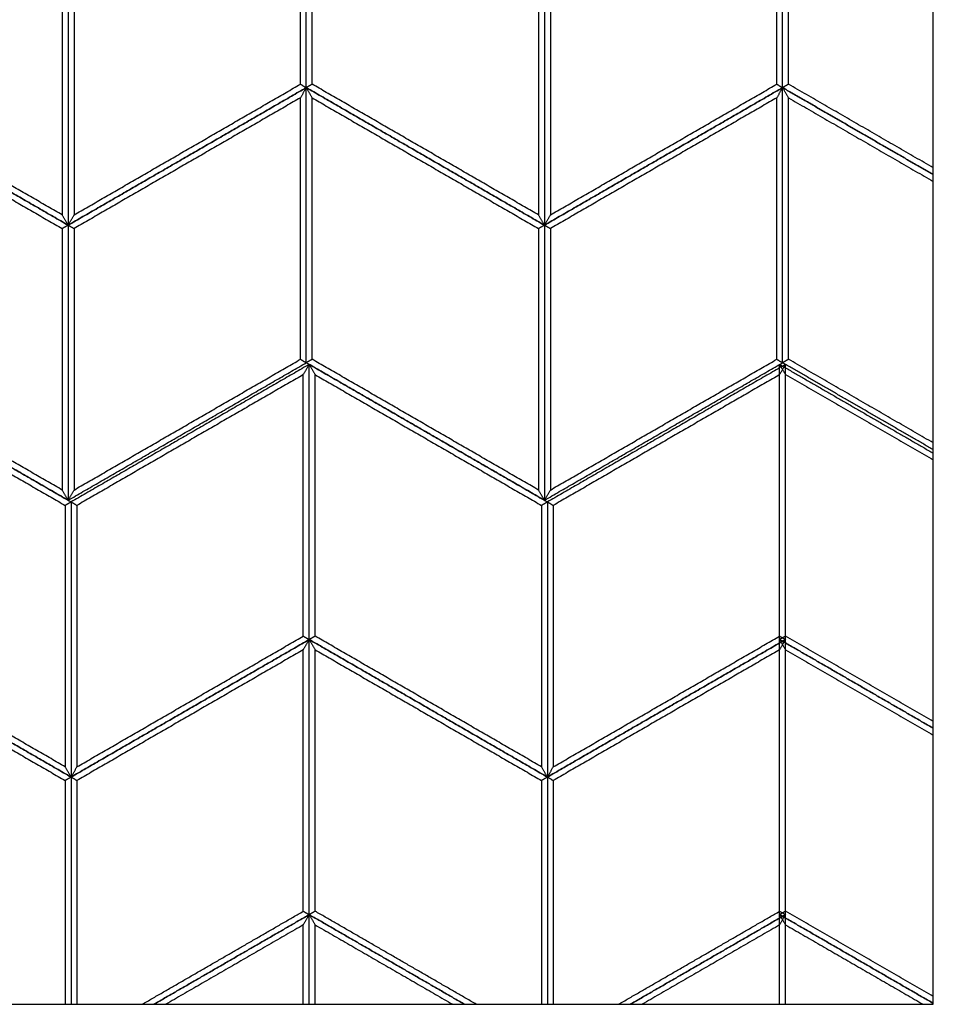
# Model space of a CAD drawing. Header units: millimetres. Extents: x 3130.24 to 3136.88, y 1607.75 to 1610.07.
# Tile 2 of 19: x 3131.4 to 3132.06, y 1607.75 to 1608.46. Entities that reach past the tile are written whole.
import ezdxf

# ---------------------------------------------------------------- set-up
doc = ezdxf.new("R2010")
doc.units = ezdxf.units.MM
doc.layers.add('Make2D', color=7, linetype='Continuous', true_color=0x000000)
doc.layers.add('Make2D$Visible$Curves', color=7, linetype='Continuous', true_color=0x000000)

# ---------------------------------------------------------------- blocks, each defined once
blk = doc.blocks.new('Cissus1')
at = {"layer": 'Make2D'}
blk.add_lwpolyline([(3132.06472, 1607.74874), (3132.06472, 1609.18103), (3130.63242, 1609.18103), (3130.63242, 1607.74874)], close=True, dxfattribs=at)
at = {"layer": 'Make2D$Visible$Curves', "color": 18, "lineweight": -3, "true_color": 0x000000}
for points, degree in [([(3131.6085, 1608.41548), (3131.6085, 1608.51553), (3131.6085, 1608.61558)], 2), ([(3131.6085, 1608.41548), (3131.6085, 1608.51553), (3131.6085, 1608.61558)], 2), ([(3131.95507, 1608.41548), (3131.95507, 1608.51553), (3131.95507, 1608.61558)], 2), ([(3131.95507, 1608.41548), (3131.95507, 1608.51553), (3131.95507, 1608.61558)], 2), ([(3131.6042, 1608.41796), (3131.6042, 1608.51305), (3131.6042, 1608.60813)], 2), ([(3131.61279, 1608.41796), (3131.61279, 1608.51305), (3131.61279, 1608.60813)], 2), ([(3131.95077, 1608.41796), (3131.95077, 1608.51305), (3131.95077, 1608.60813)], 2), ([(3131.95936, 1608.41796), (3131.95936, 1608.51305), (3131.95936, 1608.60813)], 2), ([(3131.43092, 1608.51305), (3131.43092, 1608.41796), (3131.43092, 1608.32288)], 2), ([(3131.43521, 1608.51553), (3131.43521, 1608.41548), (3131.43521, 1608.31544)], 2), ([(3131.43521, 1608.51553), (3131.43521, 1608.41548), (3131.43521, 1608.31544)], 2), ([(3131.43951, 1608.51305), (3131.43951, 1608.41796), (3131.43951, 1608.32288)], 2), ([(3131.77748, 1608.51305), (3131.77748, 1608.41796), (3131.77748, 1608.32288)], 2), ([(3131.78178, 1608.51553), (3131.78178, 1608.41548), (3131.78178, 1608.31544)], 2), ([(3131.78178, 1608.51553), (3131.78178, 1608.41548), (3131.78178, 1608.31544)], 2), ([(3131.78608, 1608.51305), (3131.78608, 1608.41796), (3131.78608, 1608.32288)], 2), ([(3131.26193, 1608.41548), (3131.34857, 1608.36546), (3131.43521, 1608.31544)], 2), ([(3131.43521, 1608.31544), (3131.34857, 1608.36546), (3131.26193, 1608.41548)], 2), ([(3131.43092, 1608.32288), (3131.34857, 1608.37042), (3131.26622, 1608.41796)], 2), ([(3131.6085, 1608.41548), (3131.52185, 1608.36546), (3131.43521, 1608.31544)], 2), ([(3131.43521, 1608.31544), (3131.52185, 1608.36546), (3131.6085, 1608.41548)], 2), ([(3131.43951, 1608.32288), (3131.52185, 1608.37042), (3131.6042, 1608.41796)], 2), ([(3131.6042, 1608.41796), (3131.60436, 1608.41787), (3131.60468, 1608.41769), (3131.60516, 1608.41741), (3131.60563, 1608.41714), (3131.60611, 1608.41686), (3131.60659, 1608.41659), (3131.60706, 1608.41631), (3131.60754, 1608.41603), (3131.60802, 1608.41576), (3131.60834, 1608.41558), (3131.6085, 1608.41548)], 3), ([(3131.6085, 1608.41548), (3131.60834, 1608.41521), (3131.60802, 1608.41466), (3131.60754, 1608.41383), (3131.60706, 1608.413), (3131.60659, 1608.41218), (3131.60611, 1608.41135), (3131.60563, 1608.41052), (3131.60516, 1608.40969), (3131.60468, 1608.40887), (3131.60436, 1608.40832), (3131.6042, 1608.40804)], 3), ([(3131.61279, 1608.41796), (3131.61263, 1608.41787), (3131.61232, 1608.41769), (3131.61184, 1608.41741), (3131.61136, 1608.41714), (3131.61088, 1608.41686), (3131.61041, 1608.41659), (3131.60993, 1608.41631), (3131.60945, 1608.41603), (3131.60897, 1608.41576), (3131.60866, 1608.41558), (3131.6085, 1608.41548)], 3), ([(3131.6085, 1608.21539), (3131.6085, 1608.31544), (3131.6085, 1608.41548)], 2), ([(3131.6085, 1608.21539), (3131.6085, 1608.31544), (3131.6085, 1608.41548)], 2), ([(3131.6085, 1608.41548), (3131.69514, 1608.36546), (3131.78178, 1608.31544)], 2), ([(3131.6085, 1608.41548), (3131.60866, 1608.41521), (3131.60897, 1608.41466), (3131.60945, 1608.41383), (3131.60993, 1608.413), (3131.61041, 1608.41218), (3131.61088, 1608.41135), (3131.61136, 1608.41052), (3131.61184, 1608.40969), (3131.61232, 1608.40887), (3131.61263, 1608.40832), (3131.61279, 1608.40804)], 3), ([(3131.78178, 1608.31544), (3131.69514, 1608.36546), (3131.6085, 1608.41548)], 2), ([(3131.77748, 1608.32288), (3131.69514, 1608.37042), (3131.61279, 1608.41796)], 2), ([(3131.95507, 1608.41548), (3131.86842, 1608.36546), (3131.78178, 1608.31544)], 2), ([(3131.78178, 1608.31544), (3131.86842, 1608.36546), (3131.95507, 1608.41548)], 2), ([(3131.78608, 1608.32288), (3131.86842, 1608.37042), (3131.95077, 1608.41796)], 2), ([(3131.95077, 1608.41796), (3131.95093, 1608.41787), (3131.95125, 1608.41769), (3131.95172, 1608.41741), (3131.9522, 1608.41714), (3131.95268, 1608.41686), (3131.95316, 1608.41659), (3131.95363, 1608.41631), (3131.95411, 1608.41603), (3131.95459, 1608.41576), (3131.95491, 1608.41558), (3131.95507, 1608.41548)], 3), ([(3131.95507, 1608.41548), (3131.95491, 1608.41521), (3131.95459, 1608.41466), (3131.95411, 1608.41383), (3131.95363, 1608.413), (3131.95316, 1608.41218), (3131.95268, 1608.41135), (3131.9522, 1608.41052), (3131.95172, 1608.40969), (3131.95125, 1608.40887), (3131.95093, 1608.40832), (3131.95077, 1608.40804)], 3), ([(3131.95936, 1608.41796), (3131.9592, 1608.41787), (3131.95889, 1608.41769), (3131.95841, 1608.41741), (3131.95793, 1608.41714), (3131.95745, 1608.41686), (3131.95698, 1608.41659), (3131.9565, 1608.41631), (3131.95602, 1608.41603), (3131.95554, 1608.41576), (3131.95523, 1608.41558), (3131.95507, 1608.41548)], 3), ([(3131.95507, 1608.21539), (3131.95507, 1608.31544), (3131.95507, 1608.41548)], 2), ([(3131.95507, 1608.41548), (3131.95523, 1608.41521), (3131.95554, 1608.41466), (3131.95602, 1608.41383), (3131.9565, 1608.413), (3131.95698, 1608.41218), (3131.95745, 1608.41135), (3131.95793, 1608.41052), (3131.95841, 1608.40969), (3131.95889, 1608.40887), (3131.9592, 1608.40832), (3131.95936, 1608.40804)], 3), ([(3131.95507, 1608.21539), (3131.95507, 1608.31544), (3131.95507, 1608.41548)], 2), ([(3131.95507, 1608.41548), (3132.00989, 1608.38383), (3132.06472, 1608.35218)], 2), ([(3132.06472, 1608.35218), (3132.00989, 1608.38383), (3131.95507, 1608.41548)], 2), ([(3132.06472, 1608.35714), (3132.01204, 1608.38755), (3131.95936, 1608.41796)], 2), ([(3131.26622, 1608.40804), (3131.34857, 1608.3605), (3131.43092, 1608.31296)], 2), ([(3131.6042, 1608.40804), (3131.52185, 1608.3605), (3131.43951, 1608.31296)], 2), ([(3131.6042, 1608.21787), (3131.6042, 1608.31296), (3131.6042, 1608.40804)], 2), ([(3131.61279, 1608.21787), (3131.61279, 1608.31296), (3131.61279, 1608.40804)], 2), ([(3131.61279, 1608.40804), (3131.69514, 1608.3605), (3131.77748, 1608.31296)], 2), ([(3131.95077, 1608.40804), (3131.86842, 1608.3605), (3131.78608, 1608.31296)], 2), ([(3131.95077, 1608.21787), (3131.95077, 1608.31296), (3131.95077, 1608.40804)], 2), ([(3131.95936, 1608.21787), (3131.95936, 1608.31296), (3131.95936, 1608.40804)], 2), ([(3131.95936, 1608.40804), (3132.01204, 1608.37763), (3132.06472, 1608.34721)], 2), ([(3131.43521, 1608.31544), (3131.43505, 1608.31571), (3131.43474, 1608.31626), (3131.43426, 1608.31709), (3131.43378, 1608.31792), (3131.4333, 1608.31875), (3131.43283, 1608.31957), (3131.43235, 1608.3204), (3131.43187, 1608.32123), (3131.43139, 1608.32205), (3131.43107, 1608.3226), (3131.43092, 1608.32288)], 3), ([(3131.43521, 1608.31544), (3131.43537, 1608.31571), (3131.43569, 1608.31626), (3131.43617, 1608.31709), (3131.43664, 1608.31792), (3131.43712, 1608.31875), (3131.4376, 1608.31957), (3131.43808, 1608.3204), (3131.43855, 1608.32123), (3131.43903, 1608.32205), (3131.43935, 1608.3226), (3131.43951, 1608.32288)], 3), ([(3131.78178, 1608.31544), (3131.78162, 1608.31571), (3131.7813, 1608.31626), (3131.78083, 1608.31709), (3131.78035, 1608.31792), (3131.77987, 1608.31875), (3131.77939, 1608.31957), (3131.77892, 1608.3204), (3131.77844, 1608.32123), (3131.77796, 1608.32205), (3131.77764, 1608.3226), (3131.77748, 1608.32288)], 3), ([(3131.78178, 1608.31544), (3131.78194, 1608.31571), (3131.78226, 1608.31626), (3131.78274, 1608.31709), (3131.78321, 1608.31792), (3131.78369, 1608.31875), (3131.78417, 1608.31957), (3131.78465, 1608.3204), (3131.78512, 1608.32123), (3131.7856, 1608.32205), (3131.78592, 1608.3226), (3131.78608, 1608.32288)], 3), ([(3131.43521, 1608.31544), (3131.43505, 1608.31535), (3131.43474, 1608.31516), (3131.43426, 1608.31489), (3131.43378, 1608.31461), (3131.4333, 1608.31433), (3131.43283, 1608.31406), (3131.43235, 1608.31378), (3131.43187, 1608.31351), (3131.43139, 1608.31323), (3131.43107, 1608.31305), (3131.43092, 1608.31296)], 3), ([(3131.43092, 1608.31296), (3131.43092, 1608.21787), (3131.43092, 1608.12279)], 2), ([(3131.43521, 1608.31544), (3131.43521, 1608.21539), (3131.43521, 1608.11535)], 2), ([(3131.43521, 1608.31544), (3131.43537, 1608.31535), (3131.43569, 1608.31516), (3131.43617, 1608.31489), (3131.43664, 1608.31461), (3131.43712, 1608.31433), (3131.4376, 1608.31406), (3131.43808, 1608.31378), (3131.43855, 1608.31351), (3131.43903, 1608.31323), (3131.43935, 1608.31305), (3131.43951, 1608.31296)], 3), ([(3131.43521, 1608.31544), (3131.43521, 1608.21539), (3131.43521, 1608.11535)], 2), ([(3131.43951, 1608.31296), (3131.43951, 1608.21787), (3131.43951, 1608.12279)], 2), ([(3131.78178, 1608.31544), (3131.78162, 1608.31535), (3131.7813, 1608.31516), (3131.78083, 1608.31489), (3131.78035, 1608.31461), (3131.77987, 1608.31433), (3131.77939, 1608.31406), (3131.77892, 1608.31378), (3131.77844, 1608.31351), (3131.77796, 1608.31323), (3131.77764, 1608.31305), (3131.77748, 1608.31296)], 3), ([(3131.77748, 1608.31296), (3131.77748, 1608.21787), (3131.77748, 1608.12279)], 2), ([(3131.78178, 1608.31544), (3131.78178, 1608.21539), (3131.78178, 1608.11535)], 2), ([(3131.78178, 1608.31544), (3131.78178, 1608.21539), (3131.78178, 1608.11535)], 2), ([(3131.78178, 1608.31544), (3131.78194, 1608.31535), (3131.78226, 1608.31516), (3131.78274, 1608.31489), (3131.78321, 1608.31461), (3131.78369, 1608.31433), (3131.78417, 1608.31406), (3131.78465, 1608.31378), (3131.78512, 1608.31351), (3131.7856, 1608.31323), (3131.78592, 1608.31305), (3131.78608, 1608.31296)], 3), ([(3131.78608, 1608.31296), (3131.78608, 1608.21787), (3131.78608, 1608.12279)], 2), ([(3131.43521, 1608.11535), (3131.34857, 1608.16537), (3131.26193, 1608.21539)], 2), ([(3131.26408, 1608.21415), (3131.35072, 1608.16413), (3131.43736, 1608.11411)], 2), ([(3131.43092, 1608.12279), (3131.34857, 1608.17033), (3131.26622, 1608.21787)], 2), ([(3131.43521, 1608.11535), (3131.52185, 1608.16537), (3131.6085, 1608.21539)], 2), ([(3131.61065, 1608.21415), (3131.524, 1608.16413), (3131.43736, 1608.11411)], 2), ([(3131.43951, 1608.12279), (3131.52185, 1608.17033), (3131.6042, 1608.21787)], 2), ([(3131.6042, 1608.21787), (3131.60436, 1608.21778), (3131.60468, 1608.2176), (3131.60516, 1608.21732), (3131.60563, 1608.21705), (3131.60611, 1608.21677), (3131.60659, 1608.21649), (3131.60706, 1608.21622), (3131.60754, 1608.21594), (3131.60802, 1608.21567), (3131.60834, 1608.21548), (3131.6085, 1608.21539)], 3), ([(3131.61065, 1608.21415), (3131.61049, 1608.21388), (3131.61017, 1608.21332), (3131.60969, 1608.2125), (3131.60921, 1608.21167), (3131.60874, 1608.21084), (3131.60826, 1608.21002), (3131.60778, 1608.20919), (3131.6073, 1608.20836), (3131.60683, 1608.20754), (3131.60651, 1608.20698), (3131.60635, 1608.20671)], 3), ([(3131.61279, 1608.21787), (3131.61263, 1608.21778), (3131.61232, 1608.2176), (3131.61184, 1608.21732), (3131.61136, 1608.21705), (3131.61088, 1608.21677), (3131.61041, 1608.21649), (3131.60993, 1608.21622), (3131.60945, 1608.21594), (3131.60897, 1608.21567), (3131.60866, 1608.21548), (3131.6085, 1608.21539)], 3), ([(3131.78178, 1608.11535), (3131.69514, 1608.16537), (3131.6085, 1608.21539)], 2), ([(3131.61065, 1608.01406), (3131.61065, 1608.11411), (3131.61065, 1608.21415)], 2), ([(3131.61065, 1608.01406), (3131.61065, 1608.11411), (3131.61065, 1608.21415)], 2), ([(3131.61065, 1608.21415), (3131.69729, 1608.16413), (3131.78393, 1608.11411)], 2), ([(3131.61065, 1608.21415), (3131.6108, 1608.21388), (3131.61112, 1608.21332), (3131.6116, 1608.2125), (3131.61208, 1608.21167), (3131.61256, 1608.21084), (3131.61303, 1608.21002), (3131.61351, 1608.20919), (3131.61399, 1608.20836), (3131.61447, 1608.20754), (3131.61478, 1608.20698), (3131.61494, 1608.20671)], 3), ([(3131.77748, 1608.12279), (3131.69514, 1608.17033), (3131.61279, 1608.21787)], 2), ([(3131.78178, 1608.11535), (3131.86842, 1608.16537), (3131.95507, 1608.21539)], 2), ([(3131.95721, 1608.21415), (3131.87057, 1608.16413), (3131.78393, 1608.11411)], 2), ([(3131.78608, 1608.12279), (3131.86842, 1608.17033), (3131.95077, 1608.21787)], 2), ([(3131.95077, 1608.21787), (3131.95093, 1608.21778), (3131.95125, 1608.2176), (3131.95172, 1608.21732), (3131.9522, 1608.21705), (3131.95268, 1608.21677), (3131.95316, 1608.21649), (3131.95363, 1608.21622), (3131.95411, 1608.21594), (3131.95459, 1608.21567), (3131.95491, 1608.21548), (3131.95507, 1608.21539)], 3), ([(3131.95292, 1608.01406), (3131.95292, 1608.11411), (3131.95292, 1608.21415)], 2), ([(3131.95292, 1608.21415), (3131.95308, 1608.21388), (3131.9534, 1608.21332), (3131.95387, 1608.2125), (3131.95435, 1608.21167), (3131.95483, 1608.21084), (3131.95531, 1608.21002), (3131.95578, 1608.20919), (3131.95626, 1608.20836), (3131.95674, 1608.20754), (3131.95706, 1608.20698), (3131.95721, 1608.20671)], 3), ([(3131.95721, 1608.21415), (3131.95706, 1608.21388), (3131.95674, 1608.21332), (3131.95626, 1608.2125), (3131.95578, 1608.21167), (3131.95531, 1608.21084), (3131.95483, 1608.21002), (3131.95435, 1608.20919), (3131.95387, 1608.20836), (3131.9534, 1608.20754), (3131.95308, 1608.20698), (3131.95292, 1608.20671)], 3), ([(3131.95292, 1608.21415), (3132.00882, 1608.18188), (3132.06472, 1608.1496)], 2), ([(3131.95936, 1608.21787), (3131.9592, 1608.21778), (3131.95889, 1608.2176), (3131.95841, 1608.21732), (3131.95793, 1608.21705), (3131.95745, 1608.21677), (3131.95698, 1608.21649), (3131.9565, 1608.21622), (3131.95602, 1608.21594), (3131.95554, 1608.21567), (3131.95523, 1608.21548), (3131.95507, 1608.21539)], 3), ([(3132.06472, 1608.15208), (3132.00989, 1608.18374), (3131.95507, 1608.21539)], 2), ([(3131.95721, 1608.01406), (3131.95721, 1608.11411), (3131.95721, 1608.21415)], 2), ([(3132.06472, 1608.15705), (3132.01204, 1608.18746), (3131.95936, 1608.21787)], 2), ([(3131.26837, 1608.20671), (3131.35072, 1608.15917), (3131.43306, 1608.11162)], 2), ([(3131.60635, 1608.20671), (3131.524, 1608.15917), (3131.44166, 1608.11162)], 2), ([(3131.60635, 1608.01654), (3131.60635, 1608.11162), (3131.60635, 1608.20671)], 2), ([(3131.61494, 1608.01654), (3131.61494, 1608.11162), (3131.61494, 1608.20671)], 2), ([(3131.61494, 1608.20671), (3131.69729, 1608.15917), (3131.77963, 1608.11162)], 2), ([(3131.95292, 1608.20671), (3131.87057, 1608.15917), (3131.78823, 1608.11162)], 2), ([(3131.95292, 1608.01654), (3131.95292, 1608.11162), (3131.95292, 1608.20671)], 2), ([(3131.95721, 1608.01654), (3131.95721, 1608.11162), (3131.95721, 1608.20671)], 2), ([(3131.95721, 1608.20671), (3132.01097, 1608.17568), (3132.06472, 1608.14464)], 2), ([(3131.43521, 1608.11535), (3131.43505, 1608.11562), (3131.43474, 1608.11617), (3131.43426, 1608.117), (3131.43378, 1608.11783), (3131.4333, 1608.11865), (3131.43283, 1608.11948), (3131.43235, 1608.12031), (3131.43187, 1608.12113), (3131.43139, 1608.12196), (3131.43107, 1608.12251), (3131.43092, 1608.12279)], 3), ([(3131.43521, 1608.11535), (3131.43537, 1608.11562), (3131.43569, 1608.11617), (3131.43617, 1608.117), (3131.43664, 1608.11783), (3131.43712, 1608.11865), (3131.4376, 1608.11948), (3131.43808, 1608.12031), (3131.43855, 1608.12113), (3131.43903, 1608.12196), (3131.43935, 1608.12251), (3131.43951, 1608.12279)], 3), ([(3131.78178, 1608.11535), (3131.78162, 1608.11562), (3131.7813, 1608.11617), (3131.78083, 1608.117), (3131.78035, 1608.11783), (3131.77987, 1608.11865), (3131.77939, 1608.11948), (3131.77892, 1608.12031), (3131.77844, 1608.12113), (3131.77796, 1608.12196), (3131.77764, 1608.12251), (3131.77748, 1608.12279)], 3), ([(3131.78178, 1608.11535), (3131.78194, 1608.11562), (3131.78226, 1608.11617), (3131.78274, 1608.117), (3131.78321, 1608.11783), (3131.78369, 1608.11865), (3131.78417, 1608.11948), (3131.78465, 1608.12031), (3131.78512, 1608.12113), (3131.7856, 1608.12196), (3131.78592, 1608.12251), (3131.78608, 1608.12279)], 3), ([(3131.43736, 1608.11411), (3131.4372, 1608.11401), (3131.43688, 1608.11383), (3131.43641, 1608.11355), (3131.43593, 1608.11328), (3131.43545, 1608.113), (3131.43497, 1608.11273), (3131.4345, 1608.11245), (3131.43402, 1608.11218), (3131.43354, 1608.1119), (3131.43322, 1608.11172), (3131.43306, 1608.11162)], 3), ([(3131.43306, 1608.11162), (3131.43306, 1608.01654), (3131.43306, 1607.92146)], 2), ([(3131.43736, 1608.11411), (3131.43736, 1608.01406), (3131.43736, 1607.91401)], 2), ([(3131.43736, 1608.11411), (3131.43752, 1608.11401), (3131.43784, 1608.11383), (3131.43832, 1608.11355), (3131.43879, 1608.11328), (3131.43927, 1608.113), (3131.43975, 1608.11273), (3131.44023, 1608.11245), (3131.4407, 1608.11218), (3131.44118, 1608.1119), (3131.4415, 1608.11172), (3131.44166, 1608.11162)], 3), ([(3131.43736, 1608.11411), (3131.43736, 1608.01406), (3131.43736, 1607.91401)], 2), ([(3131.44166, 1608.11162), (3131.44166, 1608.01654), (3131.44166, 1607.92146)], 2), ([(3131.78393, 1608.11411), (3131.78377, 1608.11401), (3131.78345, 1608.11383), (3131.78298, 1608.11355), (3131.7825, 1608.11328), (3131.78202, 1608.113), (3131.78154, 1608.11273), (3131.78107, 1608.11245), (3131.78059, 1608.11218), (3131.78011, 1608.1119), (3131.77979, 1608.11172), (3131.77963, 1608.11162)], 3), ([(3131.77963, 1608.11162), (3131.77963, 1608.01654), (3131.77963, 1607.92146)], 2), ([(3131.78393, 1608.11411), (3131.78393, 1608.01406), (3131.78393, 1607.91401)], 2), ([(3131.78393, 1608.11411), (3131.78393, 1608.01406), (3131.78393, 1607.91401)], 2), ([(3131.78393, 1608.11411), (3131.78409, 1608.11401), (3131.78441, 1608.11383), (3131.78489, 1608.11355), (3131.78536, 1608.11328), (3131.78584, 1608.113), (3131.78632, 1608.11273), (3131.78679, 1608.11245), (3131.78727, 1608.11218), (3131.78775, 1608.1119), (3131.78807, 1608.11172), (3131.78823, 1608.11162)], 3), ([(3131.78823, 1608.11162), (3131.78823, 1608.01654), (3131.78823, 1607.92146)], 2), ([(3131.43736, 1607.91401), (3131.35072, 1607.96404), (3131.26408, 1608.01406)], 2), ([(3131.26408, 1608.01406), (3131.35072, 1607.96404), (3131.43736, 1607.91401)], 2), ([(3131.43306, 1607.92146), (3131.35072, 1607.969), (3131.26837, 1608.01654)], 2), ([(3131.43736, 1607.91401), (3131.524, 1607.96404), (3131.61065, 1608.01406)], 2), ([(3131.61065, 1608.01406), (3131.524, 1607.96404), (3131.43736, 1607.91401)], 2), ([(3131.44166, 1607.92146), (3131.524, 1607.969), (3131.60635, 1608.01654)], 2), ([(3131.60635, 1608.01654), (3131.60651, 1608.01645), (3131.60683, 1608.01626), (3131.6073, 1608.01599), (3131.60778, 1608.01571), (3131.60826, 1608.01544), (3131.60874, 1608.01516), (3131.60921, 1608.01489), (3131.60969, 1608.01461), (3131.61017, 1608.01434), (3131.61049, 1608.01415), (3131.61065, 1608.01406)], 3), ([(3131.61065, 1608.01406), (3131.61049, 1608.01378), (3131.61017, 1608.01323), (3131.60969, 1608.01241), (3131.60921, 1608.01158), (3131.60874, 1608.01075), (3131.60826, 1608.00992), (3131.60778, 1608.0091), (3131.6073, 1608.00827), (3131.60683, 1608.00744), (3131.60651, 1608.00689), (3131.60635, 1608.00662)], 3), ([(3131.61494, 1608.01654), (3131.61478, 1608.01645), (3131.61447, 1608.01626), (3131.61399, 1608.01599), (3131.61351, 1608.01571), (3131.61303, 1608.01544), (3131.61256, 1608.01516), (3131.61208, 1608.01489), (3131.6116, 1608.01461), (3131.61112, 1608.01434), (3131.6108, 1608.01415), (3131.61065, 1608.01406)], 3), ([(3131.78393, 1607.91401), (3131.69729, 1607.96404), (3131.61065, 1608.01406)], 2), ([(3131.61065, 1608.01406), (3131.6108, 1608.01378), (3131.61112, 1608.01323), (3131.6116, 1608.01241), (3131.61208, 1608.01158), (3131.61256, 1608.01075), (3131.61303, 1608.00992), (3131.61351, 1608.0091), (3131.61399, 1608.00827), (3131.61447, 1608.00744), (3131.61478, 1608.00689), (3131.61494, 1608.00662)], 3), ([(3131.61065, 1608.01406), (3131.69729, 1607.96404), (3131.78393, 1607.91401)], 2), ([(3131.61065, 1607.81397), (3131.61065, 1607.91401), (3131.61065, 1608.01406)], 2), ([(3131.61065, 1607.81397), (3131.61065, 1607.91401), (3131.61065, 1608.01406)], 2), ([(3131.77963, 1607.92146), (3131.69729, 1607.969), (3131.61494, 1608.01654)], 2), ([(3131.78393, 1607.91401), (3131.87057, 1607.96404), (3131.95721, 1608.01406)], 2), ([(3131.95721, 1608.01406), (3131.87057, 1607.96404), (3131.78393, 1607.91401)], 2), ([(3131.78823, 1607.92146), (3131.87057, 1607.969), (3131.95292, 1608.01654)], 2), ([(3131.95721, 1608.01654), (3131.95706, 1608.01645), (3131.95674, 1608.01626), (3131.95626, 1608.01599), (3131.95578, 1608.01571), (3131.95531, 1608.01544), (3131.95483, 1608.01516), (3131.95435, 1608.01489), (3131.95387, 1608.01461), (3131.9534, 1608.01434), (3131.95308, 1608.01415), (3131.95292, 1608.01406)], 3), ([(3131.95292, 1608.01654), (3131.95308, 1608.01645), (3131.9534, 1608.01626), (3131.95387, 1608.01599), (3131.95435, 1608.01571), (3131.95483, 1608.01544), (3131.95531, 1608.01516), (3131.95578, 1608.01489), (3131.95626, 1608.01461), (3131.95674, 1608.01434), (3131.95706, 1608.01415), (3131.95721, 1608.01406)], 3), ([(3131.95292, 1607.81397), (3131.95292, 1607.91401), (3131.95292, 1608.01406)], 2), ([(3131.95292, 1608.01406), (3131.95308, 1608.01378), (3131.9534, 1608.01323), (3131.95387, 1608.01241), (3131.95435, 1608.01158), (3131.95483, 1608.01075), (3131.95531, 1608.00992), (3131.95578, 1608.0091), (3131.95626, 1608.00827), (3131.95674, 1608.00744), (3131.95706, 1608.00689), (3131.95721, 1608.00662)], 3), ([(3132.06472, 1607.94951), (3132.00882, 1607.98179), (3131.95292, 1608.01406)], 2), ([(3131.95292, 1608.01406), (3132.00882, 1607.98179), (3132.06472, 1607.94951)], 2), ([(3131.95721, 1608.01406), (3131.95706, 1608.01378), (3131.95674, 1608.01323), (3131.95626, 1608.01241), (3131.95578, 1608.01158), (3131.95531, 1608.01075), (3131.95483, 1608.00992), (3131.95435, 1608.0091), (3131.95387, 1608.00827), (3131.9534, 1608.00744), (3131.95308, 1608.00689), (3131.95292, 1608.00662)], 3), ([(3132.06472, 1607.95447), (3132.01097, 1607.98551), (3131.95721, 1608.01654)], 2), ([(3131.95721, 1607.81397), (3131.95721, 1607.91401), (3131.95721, 1608.01406)], 2), ([(3131.26837, 1608.00662), (3131.35072, 1607.95907), (3131.43306, 1607.91153)], 2), ([(3131.60635, 1608.00662), (3131.524, 1607.95907), (3131.44166, 1607.91153)], 2), ([(3131.60635, 1607.81645), (3131.60635, 1607.91153), (3131.60635, 1608.00662)], 2), ([(3131.61494, 1608.00662), (3131.69729, 1607.95907), (3131.77963, 1607.91153)], 2), ([(3131.61494, 1607.81645), (3131.61494, 1607.91153), (3131.61494, 1608.00662)], 2), ([(3131.95292, 1608.00662), (3131.87057, 1607.95907), (3131.78823, 1607.91153)], 2), ([(3131.95292, 1607.81645), (3131.95292, 1607.91153), (3131.95292, 1608.00662)], 2), ([(3131.95721, 1607.81645), (3131.95721, 1607.91153), (3131.95721, 1608.00662)], 2), ([(3131.95721, 1608.00662), (3132.01097, 1607.97558), (3132.06472, 1607.94455)], 2), ([(3131.43736, 1607.91401), (3131.4372, 1607.91429), (3131.43688, 1607.91484), (3131.43641, 1607.91567), (3131.43593, 1607.91649), (3131.43545, 1607.91732), (3131.43497, 1607.91815), (3131.4345, 1607.91898), (3131.43402, 1607.9198), (3131.43354, 1607.92063), (3131.43322, 1607.92118), (3131.43306, 1607.92146)], 3), ([(3131.43736, 1607.91401), (3131.43752, 1607.91429), (3131.43784, 1607.91484), (3131.43832, 1607.91567), (3131.43879, 1607.91649), (3131.43927, 1607.91732), (3131.43975, 1607.91815), (3131.44023, 1607.91898), (3131.4407, 1607.9198), (3131.44118, 1607.92063), (3131.4415, 1607.92118), (3131.44166, 1607.92146)], 3), ([(3131.78393, 1607.91401), (3131.78377, 1607.91429), (3131.78345, 1607.91484), (3131.78298, 1607.91567), (3131.7825, 1607.91649), (3131.78202, 1607.91732), (3131.78154, 1607.91815), (3131.78107, 1607.91898), (3131.78059, 1607.9198), (3131.78011, 1607.92063), (3131.77979, 1607.92118), (3131.77963, 1607.92146)], 3), ([(3131.78393, 1607.91401), (3131.78409, 1607.91429), (3131.78441, 1607.91484), (3131.78489, 1607.91567), (3131.78536, 1607.91649), (3131.78584, 1607.91732), (3131.78632, 1607.91815), (3131.78679, 1607.91898), (3131.78727, 1607.9198), (3131.78775, 1607.92063), (3131.78807, 1607.92118), (3131.78823, 1607.92146)], 3), ([(3131.43736, 1607.91401), (3131.4372, 1607.91392), (3131.43688, 1607.91374), (3131.43641, 1607.91346), (3131.43593, 1607.91319), (3131.43545, 1607.91291), (3131.43497, 1607.91264), (3131.4345, 1607.91236), (3131.43402, 1607.91208), (3131.43354, 1607.91181), (3131.43322, 1607.91162), (3131.43306, 1607.91153)], 3), ([(3131.43306, 1607.91153), (3131.43306, 1607.83014), (3131.43306, 1607.74874)], 2), ([(3131.43736, 1607.91401), (3131.43736, 1607.83138), (3131.43736, 1607.74874)], 2), ([(3131.43736, 1607.91401), (3131.43736, 1607.83138), (3131.43736, 1607.74874)], 2), ([(3131.43736, 1607.91401), (3131.43752, 1607.91392), (3131.43784, 1607.91374), (3131.43832, 1607.91346), (3131.43879, 1607.91319), (3131.43927, 1607.91291), (3131.43975, 1607.91264), (3131.44023, 1607.91236), (3131.4407, 1607.91208), (3131.44118, 1607.91181), (3131.4415, 1607.91162), (3131.44166, 1607.91153)], 3), ([(3131.44166, 1607.91153), (3131.44166, 1607.83014), (3131.44166, 1607.74874)], 2), ([(3131.78393, 1607.91401), (3131.78377, 1607.91392), (3131.78345, 1607.91374), (3131.78298, 1607.91346), (3131.7825, 1607.91319), (3131.78202, 1607.91291), (3131.78154, 1607.91264), (3131.78107, 1607.91236), (3131.78059, 1607.91208), (3131.78011, 1607.91181), (3131.77979, 1607.91162), (3131.77963, 1607.91153)], 3), ([(3131.77963, 1607.91153), (3131.77963, 1607.83014), (3131.77963, 1607.74874)], 2), ([(3131.78393, 1607.91401), (3131.78409, 1607.91392), (3131.78441, 1607.91374), (3131.78489, 1607.91346), (3131.78536, 1607.91319), (3131.78584, 1607.91291), (3131.78632, 1607.91264), (3131.78679, 1607.91236), (3131.78727, 1607.91208), (3131.78775, 1607.91181), (3131.78807, 1607.91162), (3131.78823, 1607.91153)], 3), ([(3131.78393, 1607.91401), (3131.78393, 1607.83138), (3131.78393, 1607.74874)], 2), ([(3131.78393, 1607.91401), (3131.78393, 1607.83138), (3131.78393, 1607.74874)], 2), ([(3131.78823, 1607.91153), (3131.78823, 1607.83014), (3131.78823, 1607.74874)], 2), ([(3131.48907, 1607.74874), (3131.54771, 1607.78259), (3131.60635, 1607.81645)], 2), ([(3131.61065, 1607.81397), (3131.55416, 1607.78135), (3131.49766, 1607.74874)], 2), ([(3131.49766, 1607.74874), (3131.55416, 1607.78135), (3131.61065, 1607.81397)], 2), ([(3131.60635, 1607.81645), (3131.60651, 1607.81636), (3131.60683, 1607.81617), (3131.6073, 1607.8159), (3131.60778, 1607.81562), (3131.60826, 1607.81535), (3131.60874, 1607.81507), (3131.60921, 1607.81479), (3131.60969, 1607.81452), (3131.61017, 1607.81424), (3131.61049, 1607.81406), (3131.61065, 1607.81397)], 3), ([(3131.61065, 1607.81397), (3131.61049, 1607.81369), (3131.61017, 1607.81314), (3131.60969, 1607.81231), (3131.60921, 1607.81149), (3131.60874, 1607.81066), (3131.60826, 1607.80983), (3131.60778, 1607.80901), (3131.6073, 1607.80818), (3131.60683, 1607.80735), (3131.60651, 1607.8068), (3131.60635, 1607.80653)], 3), ([(3131.61494, 1607.81645), (3131.61478, 1607.81636), (3131.61447, 1607.81617), (3131.61399, 1607.8159), (3131.61351, 1607.81562), (3131.61303, 1607.81535), (3131.61256, 1607.81507), (3131.61208, 1607.81479), (3131.6116, 1607.81452), (3131.61112, 1607.81424), (3131.6108, 1607.81406), (3131.61065, 1607.81397)], 3), ([(3131.61065, 1607.81397), (3131.6108, 1607.81369), (3131.61112, 1607.81314), (3131.6116, 1607.81231), (3131.61208, 1607.81149), (3131.61256, 1607.81066), (3131.61303, 1607.80983), (3131.61351, 1607.80901), (3131.61399, 1607.80818), (3131.61447, 1607.80735), (3131.61478, 1607.8068), (3131.61494, 1607.80653)], 3), ([(3131.61065, 1607.74874), (3131.61065, 1607.78135), (3131.61065, 1607.81397)], 2), ([(3131.61065, 1607.74874), (3131.61065, 1607.78135), (3131.61065, 1607.81397)], 2), ([(3131.61065, 1607.81397), (3131.66714, 1607.78135), (3131.72363, 1607.74874)], 2), ([(3131.72363, 1607.74874), (3131.66714, 1607.78135), (3131.61065, 1607.81397)], 2), ([(3131.73222, 1607.74874), (3131.67358, 1607.78259), (3131.61494, 1607.81645)], 2), ([(3131.83564, 1607.74874), (3131.89428, 1607.78259), (3131.95292, 1607.81645)], 2), ([(3131.95721, 1607.81397), (3131.90072, 1607.78135), (3131.84423, 1607.74874)], 2), ([(3131.84423, 1607.74874), (3131.90072, 1607.78135), (3131.95721, 1607.81397)], 2), ([(3131.95721, 1607.81645), (3131.95706, 1607.81636), (3131.95674, 1607.81617), (3131.95626, 1607.8159), (3131.95578, 1607.81562), (3131.95531, 1607.81535), (3131.95483, 1607.81507), (3131.95435, 1607.81479), (3131.95387, 1607.81452), (3131.9534, 1607.81424), (3131.95308, 1607.81406), (3131.95292, 1607.81397)], 3), ([(3131.95292, 1607.81645), (3131.95308, 1607.81636), (3131.9534, 1607.81617), (3131.95387, 1607.8159), (3131.95435, 1607.81562), (3131.95483, 1607.81535), (3131.95531, 1607.81507), (3131.95578, 1607.81479), (3131.95626, 1607.81452), (3131.95674, 1607.81424), (3131.95706, 1607.81406), (3131.95721, 1607.81397)], 3), ([(3131.95292, 1607.81397), (3131.95308, 1607.81369), (3131.9534, 1607.81314), (3131.95387, 1607.81231), (3131.95435, 1607.81149), (3131.95483, 1607.81066), (3131.95531, 1607.80983), (3131.95578, 1607.80901), (3131.95626, 1607.80818), (3131.95674, 1607.80735), (3131.95706, 1607.8068), (3131.95721, 1607.80653)], 3), ([(3131.95721, 1607.81397), (3131.95706, 1607.81369), (3131.95674, 1607.81314), (3131.95626, 1607.81231), (3131.95578, 1607.81149), (3131.95531, 1607.81066), (3131.95483, 1607.80983), (3131.95435, 1607.80901), (3131.95387, 1607.80818), (3131.9534, 1607.80735), (3131.95308, 1607.8068), (3131.95292, 1607.80653)], 3), ([(3131.95292, 1607.74874), (3131.95292, 1607.78135), (3131.95292, 1607.81397)], 2), ([(3131.95292, 1607.81397), (3132.00882, 1607.78169), (3132.06472, 1607.74942)], 2), ([(3132.06472, 1607.74942), (3132.00882, 1607.78169), (3131.95292, 1607.81397)], 2), ([(3132.06472, 1607.75438), (3132.01097, 1607.78541), (3131.95721, 1607.81645)], 2), ([(3131.95721, 1607.74874), (3131.95721, 1607.78135), (3131.95721, 1607.81397)], 2), ([(3131.60635, 1607.80653), (3131.5563, 1607.77763), (3131.50626, 1607.74874)], 2), ([(3131.60635, 1607.74874), (3131.60635, 1607.77763), (3131.60635, 1607.80653)], 2), ([(3131.61494, 1607.74874), (3131.61494, 1607.77763), (3131.61494, 1607.80653)], 2), ([(3131.61494, 1607.80653), (3131.66499, 1607.77763), (3131.71503, 1607.74874)], 2), ([(3131.95292, 1607.80653), (3131.90287, 1607.77763), (3131.85283, 1607.74874)], 2), ([(3131.95292, 1607.74874), (3131.95292, 1607.77763), (3131.95292, 1607.80653)], 2), ([(3131.95721, 1607.74874), (3131.95721, 1607.77763), (3131.95721, 1607.80653)], 2), ([(3131.95721, 1607.80653), (3132.00726, 1607.77763), (3132.05731, 1607.74874)], 2)]:
    blk.add_open_spline(points, degree=degree, dxfattribs=at)

msp = doc.modelspace()

# ---------------------------------------------------------------- block references
msp.add_blockref('Cissus1', (0, 0))

doc.saveas('drawing.dxf')
